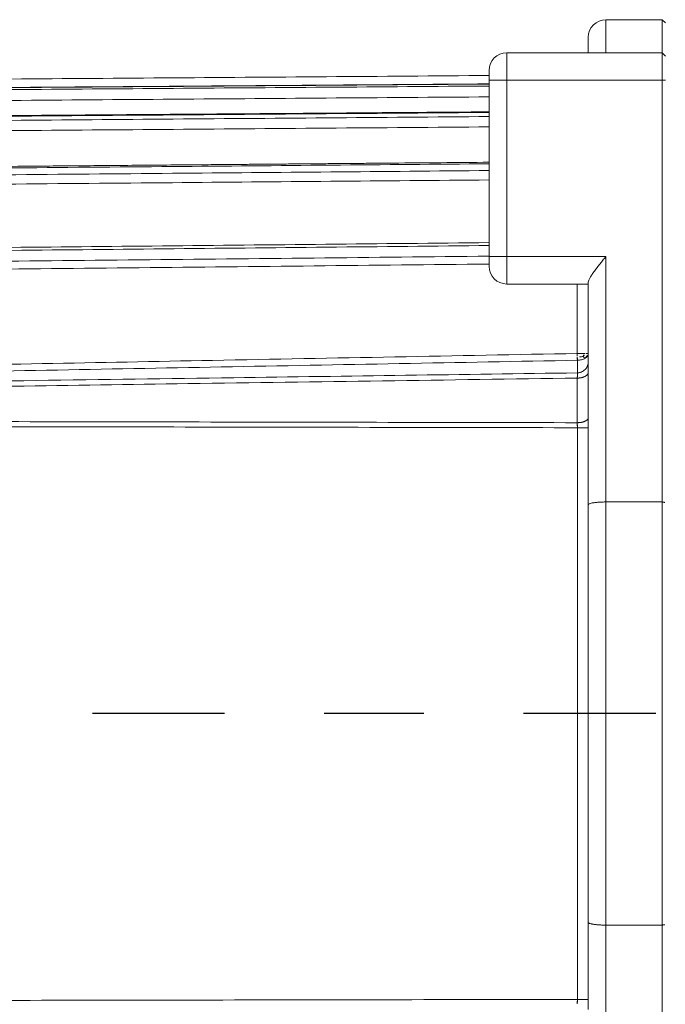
# Model space of a CAD drawing. Header units: metres. Extents: x 6538042 to 13082743, y 6022817 to 12049805.
# Tile 60 of 92: x 6539628.08 to 6539628.728, y 6024207.362 to 6024208.351. Entities that reach past the tile are written whole.
import ezdxf

# ---------------------------------------------------------------- set-up
doc = ezdxf.new("R2010")
doc.units = ezdxf.units.M
doc.header["$MEASUREMENT"] = 0
doc.linetypes.add('DOT_CENTER', pattern=[14, 12, -1, 0, -1])
doc.layers.get('0').update_dxf_attribs({"linetype": 'CONTINUOUS', "lineweight": 18})
doc.layers.add('1', color=7, linetype='CONTINUOUS')
doc.layers.add('d-komora zawory', color=7, linetype='CONTINUOUS', lineweight=13)

# ---------------------------------------------------------------- blocks, each defined once
blk = doc.blocks.new('Hand_Crank_Size_1__65', base_point=(227.649999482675, 256.0290661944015))
at = {"layer": '1', "color": 2, "linetype": 'DOT_CENTER'}
blk.add_line((291.5499994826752, 308.9935322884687), (-94.44356214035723, 308.9935322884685), dxfattribs=at)
blk = doc.blocks.new('Motor_BG1__72', base_point=(-85.65000051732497, 245.9935322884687))
at = {"color": 7, "linetype": 'Continuous'}
for p, q in [((52.24999948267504, 371.9935322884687), (57.34999948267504, 371.9935322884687)), ((57.64999948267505, 371.6935322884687), (57.34999948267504, 371.9935322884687)), ((57.34999948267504, 371.9935322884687), (57.34999948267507, 368.9935322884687)), ((50.64999948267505, 370.3935322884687), (50.64999948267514, 368.9935322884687)), ((52.24999948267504, 368.9935322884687), (43.24999948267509, 368.9935322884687)), ((52.24999948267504, 368.9935322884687), (57.34999948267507, 368.9935322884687)), ((57.64999948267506, 368.6935322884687), (57.34999948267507, 368.9935322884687)), ((57.34999948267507, 368.9935322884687), (57.34999948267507, 366.4935322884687)), ((-84.35735325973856, 366.0008311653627), (41.64999948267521, 366.9273558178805)), ((41.6499994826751, 366.4935322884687), (41.6499994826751, 367.3935322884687)), ((41.6499994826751, 366.4935322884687), (41.6499994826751, 350.4935322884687)), ((57.34999948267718, 328.2029050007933), (57.34999948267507, 366.4935322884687)), ((41.64999948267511, 349.8024429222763), (41.6499994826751, 350.4935322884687)), ((41.6499994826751, 349.5935322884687), (41.64999948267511, 349.8024429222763)), ((49.64999948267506, 347.9935322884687), (43.24999948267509, 347.9935322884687)), ((50.64999948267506, 347.9935322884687), (49.64999948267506, 347.9935322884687)), ((50.64999948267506, 348.1611515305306), (50.64999948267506, 347.9935322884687)), ((50.64999948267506, 347.9935322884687), (50.64999948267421, 341.6873350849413)), ((50.64999948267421, 341.6873350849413), (50.64999948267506, 340.9254609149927)), ((50.64999948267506, 340.9254609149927), (50.64999948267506, 339.9762408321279)), ((50.64999948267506, 339.9762408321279), (50.64999948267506, 335.8565182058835)), ((50.64999948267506, 335.8565182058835), (50.64999948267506, 334.9460644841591)), ((50.64999948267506, 334.9460644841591), (50.64999948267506, 327.9513802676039)), ((52.24999948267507, 328.2029050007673), (57.34999948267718, 328.2029050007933)), ((57.34999948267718, 328.2029050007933), (57.34999948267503, 289.7841595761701)), ((50.64999948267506, 327.9513802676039), (50.64999948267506, 290.0356843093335)), ((50.64999948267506, 290.0356843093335), (50.64999948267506, 283.0410007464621)), ((52.24999948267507, 289.7841595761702), (57.34999948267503, 289.7841595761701)), ((57.34999948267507, 251.4935322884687), (57.34999948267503, 289.7841595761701)), ((50.64999948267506, 283.0410007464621), (50.64999948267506, 282.1305463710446))]:
    blk.add_line(p, q, dxfattribs=at)
at = {"color": 2, "linetype": 'Continuous'}
for p, q in [((52.24999948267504, 371.9935322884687), (52.24999948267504, 368.9935322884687)), ((43.24999948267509, 366.4935322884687), (43.24999948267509, 368.9935322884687)), ((41.6499994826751, 366.4935322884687), (43.24999948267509, 366.4935322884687)), ((43.24999948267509, 366.4935322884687), (57.34999948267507, 366.4935322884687)), ((43.24999948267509, 366.4935322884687), (43.24999948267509, 350.4935322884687)), ((57.64999948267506, 366.4935322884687), (57.34999948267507, 366.4935322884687)), ((41.6499994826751, 350.4935322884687), (43.24999948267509, 350.4935322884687)), ((52.24999948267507, 350.4935322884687), (43.24999948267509, 350.4935322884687)), ((43.24999948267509, 347.9935322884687), (43.24999948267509, 350.4935322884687)), ((52.24999948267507, 350.4935322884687), (52.24999948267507, 328.2029050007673)), ((49.64999948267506, 341.6873351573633), (49.64999948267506, 347.9935322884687)), ((49.66162660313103, 341.0703780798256), (49.6616266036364, 339.9255257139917)), ((52.24999948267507, 328.2029050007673), (52.24999948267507, 289.7841595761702)), ((52.24999948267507, 289.7841595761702), (52.24999948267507, 267.4935322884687))]:
    blk.add_line(p, q, dxfattribs=at)
at = {"color": 7, "linetype": 'Continuous'}
for centre, radius, start, end in [((52.24999948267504, 370.3935322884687), 1.600000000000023, 90, 180), ((43.24999948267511, 367.3935322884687), 1.600000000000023, 90.0000000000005, 180), ((43.24999948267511, 349.5935322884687), 1.600000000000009, 180, 269.9999999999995)]:
    blk.add_arc(centre, radius, start, end, dxfattribs=at)
at = {"color": 2, "linetype": 'Continuous'}
for points in [[(41.64999948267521, 366.9251216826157), (12.1499994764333, 366.7082012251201), (-17.35000052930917, 366.4912806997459), (-50.85367689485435, 366.2449201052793), (-84.35735325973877, 365.9985594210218)], [(-84.35735325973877, 365.2094207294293), (-52.86690063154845, 365.4443290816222), (-17.35008784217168, 365.7092384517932), (12.09088651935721, 365.9288027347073), (41.64999948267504, 366.1492235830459)], [(41.64999948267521, 365.971409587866), (12.09057969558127, 365.7502722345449), (-17.35005120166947, 365.5299933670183), (-53.34162292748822, 365.2606579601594), (-84.35735325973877, 365.0285211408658)], [(41.6499994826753, 364.9878818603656), (12.09141942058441, 364.7668785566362), (-17.35001296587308, 364.5467224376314), (-53.27216495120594, 364.2780656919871), (-84.35000051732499, 364.0456036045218)], [(-84.35735325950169, 362.5834470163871), (-53.45152475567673, 362.8256217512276), (-17.35000405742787, 363.1083403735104), (12.08536580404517, 363.3387220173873), (41.64999948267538, 363.5699969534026)], [(41.64999948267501, 363.1968661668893), (12.0845077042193, 362.9639357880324), (-17.35000127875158, 362.7319041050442), (-53.47892175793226, 362.4469159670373), (-84.35735326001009, 362.2031807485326)], [(41.64999948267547, 362.2612259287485), (12.08521729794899, 362.0288128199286), (-17.35000168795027, 361.7972911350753), (-53.45713121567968, 361.513115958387), (-84.35000051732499, 361.2698228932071)], [(-84.35735325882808, 357.825198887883), (-53.76669089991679, 358.0888389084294), (-17.35000828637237, 358.4021777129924), (12.90654969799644, 358.6620969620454), (41.64999948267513, 358.9086742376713)], [(41.64999948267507, 358.2950308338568), (12.92803182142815, 358.0454758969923), (-17.35000846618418, 357.7819988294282), (-53.82433952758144, 357.4640439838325), (-84.35735325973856, 357.1974040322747)], [(41.64999948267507, 357.4439935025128), (12.92502860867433, 357.1956222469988), (-17.35000692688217, 356.9334629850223), (-53.81305907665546, 356.6171853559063), (-84.35000051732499, 356.3518533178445)], [(41.64999948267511, 351.4854813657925), (12.15726822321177, 351.1869110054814), (-17.33545291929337, 350.8873164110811), (-50.84640999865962, 350.5456322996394), (-84.35735325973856, 350.2025629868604)], [(-84.35735325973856, 349.2049692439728), (-53.10520743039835, 349.5329766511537), (-21.85304738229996, 349.8596199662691), (9.898469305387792, 350.190119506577), (41.6499994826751, 350.5192779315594)], [(-84.35000051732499, 348.4996148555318), (-53.09785458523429, 348.8247235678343), (-21.84569463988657, 349.1485151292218), (9.902145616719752, 349.4761263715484), (41.64999948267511, 349.8024429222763)], [(-78.35000051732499, 339.2154941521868), (-44.6417428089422, 339.878677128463), (-14.35029254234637, 340.4668811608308), (16.56031475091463, 341.0599745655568), (49.64999948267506, 341.6873351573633)], [(49.64999948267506, 341.6873351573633), (49.64982990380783, 341.610811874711), (49.650136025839, 341.5229624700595), (49.65084552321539, 341.4469880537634), (49.65217524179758, 341.3609072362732)], [(50.35710623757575, 341.6873351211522), (50.20484584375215, 341.6873351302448), (50.03268295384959, 341.687335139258), (49.84427513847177, 341.6873351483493), (49.64999948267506, 341.6873351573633)], [(50.1670254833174, 341.4110161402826), (50.27138483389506, 341.5404307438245), (50.35710623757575, 341.6873351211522)], [(50.64999948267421, 341.6873350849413), (50.61193924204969, 341.6873350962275), (50.57387900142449, 341.6873351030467), (50.48061792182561, 341.6873351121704), (50.35710623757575, 341.6873351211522)], [(50.36120516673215, 341.2535948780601), (50.57498749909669, 341.4528778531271), (50.64999948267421, 341.6873350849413)], [(-78.35000051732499, 338.6284728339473), (-44.63646759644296, 339.2834138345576), (-14.34447905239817, 339.8643840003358), (17.35343827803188, 340.465157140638), (49.66162660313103, 341.0703780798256)], [(50.1670254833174, 341.4110161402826), (49.92574667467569, 341.3747813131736), (49.65217524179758, 341.3609072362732)], [(49.65217524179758, 341.3609072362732), (49.65389709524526, 341.2830319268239), (49.65607150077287, 341.2080148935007), (49.65864215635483, 341.1373877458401), (49.66162660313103, 341.0703780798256)], [(49.66162660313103, 341.0703780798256), (50.04072502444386, 341.1193832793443), (50.36120516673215, 341.2535948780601)], [(50.1670254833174, 341.4110161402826), (50.27368462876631, 341.3308204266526), (50.36120516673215, 341.2535948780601)], [(49.65735603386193, 339.4506474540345), (49.70176013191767, 339.4513551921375), (49.74683399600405, 339.4531361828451), (49.79245134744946, 339.4560405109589), (49.83847289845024, 339.4601120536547), (49.88474790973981, 339.4653905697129), (49.9311144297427, 339.4719072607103), (49.97740103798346, 339.4796878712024), (50.02342815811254, 339.4887473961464), (50.06900977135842, 339.4990943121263), (50.11395594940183, 339.5107245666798), (50.15807423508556, 339.5236269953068), (50.20117343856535, 339.5377767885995), (50.24306431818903, 339.5531420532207), (50.28356456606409, 339.5696769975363), (50.32249840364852, 339.5873294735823), (50.35970257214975, 339.6060341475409), (50.39502450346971, 339.6257207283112), (50.42832904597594, 339.6463073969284), (50.4594949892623, 339.6677093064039), (50.48842220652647, 339.6898325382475), (50.51502649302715, 339.7125823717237), (50.53924678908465, 339.7358580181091), (50.5610385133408, 339.7595601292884), (50.58038053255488, 339.7835865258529), (50.59726739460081, 339.8078384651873), (50.61171572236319, 339.832217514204), (50.62375593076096, 339.8566302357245), (50.63343774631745, 339.8809862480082), (50.64082207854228, 339.9052012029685), (50.64598542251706, 339.9291959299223), (50.64901251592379, 339.9528978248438), (50.64999948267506, 339.9762408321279)], [(49.66399861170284, 339.9255589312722), (49.66377243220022, 339.9093972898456), (49.66354625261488, 339.8932356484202), (49.66298992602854, 339.8534834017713), (49.66222665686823, 339.7989441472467), (49.66207481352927, 339.7880942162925), (49.66176075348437, 339.7656531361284), (49.66131185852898, 339.7335774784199), (49.66075551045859, 339.6938238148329), (49.66011909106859, 339.6483487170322), (49.65946552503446, 339.6016484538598), (49.65880809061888, 339.554671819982), (49.65872115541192, 339.5484599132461), (49.65863366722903, 339.542208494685), (49.65854609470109, 339.535916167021), (49.65845586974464, 339.5295850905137), (49.65825630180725, 339.516802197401), (49.65804111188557, 339.5038634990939), (49.6576302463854, 339.4775380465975), (49.65735603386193, 339.4506474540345)], [(49.65735603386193, 339.4506474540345), (14.33463867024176, 338.9467354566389), (-17.35017040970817, 338.489291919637), (-49.54706677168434, 338.0189350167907), (-84.35735325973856, 337.503821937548)], [(49.65735603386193, 339.4506474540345), (49.65735412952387, 339.3912099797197), (49.65735222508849, 339.3316770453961), (49.65735222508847, 338.3970452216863), (49.65735222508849, 337.4515482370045), (49.65735222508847, 336.493265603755), (49.65735222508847, 335.5256778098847), (49.65735268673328, 335.4635346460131), (49.65735314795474, 335.401379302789)], [(49.65735314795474, 335.401379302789), (15.34064168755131, 335.4662795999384), (-17.34999501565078, 335.5266920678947), (-52.72341770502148, 335.5905199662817), (-84.35735325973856, 335.6462519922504)], [(50.64999948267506, 335.8565182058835), (50.64992757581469, 335.8510600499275), (50.6497104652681, 335.8455760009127), (50.64783367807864, 335.8265794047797), (50.64414422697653, 335.8073344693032), (50.63856733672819, 335.787889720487), (50.63103743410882, 335.7682977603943), (50.62149561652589, 335.7486155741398), (50.60989507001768, 335.7289032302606), (50.59619775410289, 335.7092248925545), (50.58038023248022, 335.6896464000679), (50.56103817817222, 335.668831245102), (50.53924632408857, 335.6482964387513), (50.51502598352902, 335.6281308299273), (50.48842154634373, 335.6084204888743), (50.45949427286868, 335.5892530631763), (50.4283281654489, 335.5707106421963), (50.39502355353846, 335.5528749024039), (50.35970145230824, 335.5358194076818), (50.32249720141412, 335.5196153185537), (50.28356319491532, 335.5043236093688), (50.2430628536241, 335.4900011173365), (50.2011718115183, 335.4766931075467), (50.15807250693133, 335.4644394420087), (50.11395406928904, 335.4532678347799), (50.06900778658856, 335.4431999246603), (50.02342603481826, 335.4342454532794), (49.97739881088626, 335.4264080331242), (49.9311120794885, 335.4196803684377), (49.88474546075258, 335.4140495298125), (49.83847034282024, 335.4094932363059), (49.79244870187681, 335.4059844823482), (49.74683126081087, 335.4034888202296), (49.70175731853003, 335.4019682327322), (49.65735314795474, 335.401379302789)], [(49.65735314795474, 335.401379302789), (49.65758355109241, 335.3579469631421), (49.65787707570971, 335.3135721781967), (49.65793138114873, 335.3035109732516), (49.65798476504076, 335.2934075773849), (49.6582659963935, 335.23618981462), (49.65851710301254, 335.177914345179), (49.65873705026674, 335.1188279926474), (49.65892519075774, 335.059112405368), (49.65907358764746, 335.0026585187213), (49.65919026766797, 334.9460199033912)], [(49.65919026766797, 334.9460199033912), (16.19274208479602, 335.0062939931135), (-17.34999542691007, 335.0652550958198), (-52.7192710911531, 335.1258642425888), (-84.35919130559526, 335.1787329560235)], [(49.65919026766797, 334.9460199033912), (49.70352765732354, 334.9460218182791), (49.74856347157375, 334.9460236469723), (49.79414254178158, 334.9460253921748), (49.84010969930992, 334.9460270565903), (49.88630977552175, 334.9460286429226), (49.93258760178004, 334.9460301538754), (49.97878800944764, 334.9460315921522), (50.02475582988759, 334.9460329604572), (50.05515774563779, 334.9460338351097), (50.08529763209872, 334.9460346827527), (50.11512123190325, 334.9460355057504), (50.1445742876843, 334.9460363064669), (50.17360254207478, 334.9460370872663), (50.20215173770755, 334.9460378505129), (50.23016761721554, 334.9460385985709), (50.25759592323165, 334.9460393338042), (50.28438239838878, 334.9460400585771), (50.3104727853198, 334.9460407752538), (50.33581282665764, 334.9460414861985), (50.36034826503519, 334.9460421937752), (50.38075891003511, 334.9460428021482), (50.40050274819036, 334.9460434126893), (50.41956634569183, 334.946044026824), (50.4379362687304, 334.9460446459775), (50.45559908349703, 334.9460452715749), (50.47254135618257, 334.9460459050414), (50.48874965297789, 334.9460465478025), (50.50421054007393, 334.9460472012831), (50.51891058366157, 334.9460478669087), (50.53283634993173, 334.9460485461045), (50.54597440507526, 334.9460492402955), (50.55831131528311, 334.9460499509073), (50.5698336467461, 334.9460506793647), (50.58052796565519, 334.9460514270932), (50.59045786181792, 334.9460521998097), (50.59958646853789, 334.9460529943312), (50.6079212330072, 334.9460538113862), (50.615469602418, 334.9460546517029), (50.6222390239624, 334.9460555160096), (50.62823694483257, 334.9460564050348), (50.63347081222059, 334.9460573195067), (50.63743770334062, 334.9460581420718), (50.64084034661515, 334.9460589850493), (50.64368880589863, 334.9460598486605), (50.64599314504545, 334.946060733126), (50.64776456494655, 334.9460616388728), (50.64901462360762, 334.9460625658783), (50.6495919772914, 334.9460633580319), (50.64999948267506, 334.9460644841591)], [(49.65919026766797, 283.0410446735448), (49.65919026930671, 296.017288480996), (49.65919027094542, 308.9935322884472), (49.65919026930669, 321.9697760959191), (49.65919026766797, 334.9460199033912)], [(-84.35919130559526, 282.8083316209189), (-52.71927131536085, 282.8612003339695), (-17.34999550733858, 282.9218094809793), (15.34390229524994, 282.9792606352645), (49.65919026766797, 283.0410446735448)], [(49.65919026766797, 283.0410446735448), (49.65907358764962, 282.9844060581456), (49.65892519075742, 282.9279521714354), (49.65873705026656, 282.8682365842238), (49.65851710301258, 282.8091502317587), (49.65826599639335, 282.7508747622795), (49.65798476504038, 282.6936569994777), (49.65793138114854, 282.683553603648), (49.65787707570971, 282.6734923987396), (49.6575835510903, 282.629117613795), (49.65735314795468, 282.5856852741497)], [(49.65919026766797, 283.0410446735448), (49.70352765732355, 283.0410427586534), (49.74856347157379, 283.0410409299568), (49.7941425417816, 283.0410391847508), (49.84010969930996, 283.0410375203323), (49.88630977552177, 283.0410359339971), (49.93258760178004, 283.0410344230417), (49.97878800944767, 283.0410329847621), (50.02475582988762, 283.0410316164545), (50.05515774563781, 283.0410307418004), (50.08529763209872, 283.0410298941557), (50.11512123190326, 283.0410290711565), (50.14457428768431, 283.0410282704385), (50.17360254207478, 283.0410274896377), (50.20215173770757, 283.0410267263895), (50.23016761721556, 283.0410259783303), (50.25759592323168, 283.0410252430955), (50.28438239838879, 283.0410245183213), (50.31047278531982, 283.0410238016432), (50.33581282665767, 283.0410230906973), (50.36034826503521, 283.0410223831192), (50.38075891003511, 283.0410217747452), (50.40050274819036, 283.0410211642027), (50.41956634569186, 283.0410205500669), (50.43793626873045, 283.0410199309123), (50.45559908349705, 283.0410193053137), (50.47254135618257, 283.041018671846), (50.48874965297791, 283.0410180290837), (50.50421054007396, 283.0410173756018), (50.51891058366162, 283.041016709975), (50.53283634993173, 283.0410160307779), (50.54597440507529, 283.0410153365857), (50.5583113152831, 283.0410146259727), (50.5698336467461, 283.0410138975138), (50.58052796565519, 283.0410131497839), (50.59045786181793, 283.041012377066), (50.5995864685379, 283.041011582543), (50.60792123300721, 283.0410107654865), (50.61546960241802, 283.0410099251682), (50.62223902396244, 283.0410090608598), (50.62823694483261, 283.041008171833), (50.63347081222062, 283.0410072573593), (50.63743770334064, 283.0410064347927), (50.64084034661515, 283.0410055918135), (50.64368880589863, 283.0410047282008), (50.64599314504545, 283.0410038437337), (50.64776456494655, 283.0410029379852), (50.64901462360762, 283.0410020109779), (50.6495919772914, 283.041001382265), (50.64999948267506, 283.0410007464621)]]:
    blk.add_spline(points, degree=3, dxfattribs=at)
at = {"color": 7, "linetype": 'Continuous'}
for points in [[(-84.35363311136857, 365.2233306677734), (-84.13991976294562, 365.2249242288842), (-83.55226551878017, 365.2293060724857), (-82.61037747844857, 365.2363292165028), (-81.33396274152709, 365.245846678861), (-79.74272840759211, 365.2577114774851), (-77.85638157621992, 365.2717766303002), (-75.69462934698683, 365.2878951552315), (-73.27717881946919, 365.3059200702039), (-70.62373709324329, 365.3257043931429), (-67.75401126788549, 365.3471011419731), (-64.68770844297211, 365.3699633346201), (-61.44453571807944, 365.3941439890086), (-58.0442001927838, 365.4194961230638), (-54.50640896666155, 365.4458727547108), (-50.85086913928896, 365.4731269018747), (-42.47517577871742, 365.5355711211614), (-34.09948240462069, 365.5980135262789), (-29.91163571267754, 365.629234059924), (-25.72378901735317, 365.6604541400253), (-21.53594232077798, 365.6916740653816), (-17.34809561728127, 365.7228930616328), (-16.30683309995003, 365.7306551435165), (-14.90408116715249, 365.7411120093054), (-13.15140736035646, 365.7541773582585), (-11.06037922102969, 365.7697648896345), (-8.642564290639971, 365.787788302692), (-5.909530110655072, 365.8081612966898), (-2.872844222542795, 365.8307975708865), (0.4559258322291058, 365.8556108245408), (4.065212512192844, 365.8825147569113), (7.943448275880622, 365.911423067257), (12.07906558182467, 365.9422494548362), (16.46049688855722, 365.9749076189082), (21.07617465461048, 366.0093112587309), (25.91453133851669, 366.0453740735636), (30.96399939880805, 366.0830097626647), (36.21301129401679, 366.122132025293), (41.64999948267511, 366.1626545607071)], [(-18.12364839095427, 363.1611680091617), (-17.9737722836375, 363.1623373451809), (-17.86194395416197, 363.1632120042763), (-17.74673130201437, 363.1641171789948), (-17.58874744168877, 363.1653566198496), (-17.33853515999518, 363.1673119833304), (-17.07683068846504, 363.1693524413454), (-16.81512622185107, 363.1713935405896), (-16.55342178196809, 363.1734380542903), (-16.29171735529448, 363.1754842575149), (-15.96309092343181, 363.178053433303), (-15.64959358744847, 363.1805028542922), (-15.24489960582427, 363.1836635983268), (-14.19808182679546, 363.1918391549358), (-13.15126405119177, 363.2000151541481), (-11.05762850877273, 363.2163682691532), (-8.96399297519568, 363.2327225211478), (-4.776721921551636, 363.2654327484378), (-0.5894508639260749, 363.2981424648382), (2.020195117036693, 363.3185264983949), (4.65832614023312, 363.3391312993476), (7.35813885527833, 363.360216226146), (10.15282991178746, 363.38204063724), (13.07559595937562, 363.4048638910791), (16.15963364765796, 363.4289453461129)], [(16.15963364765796, 363.4289453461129), (28.71472073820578, 363.5269721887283), (41.6499994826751, 363.6279466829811)], [(-84.30643490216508, 357.9690440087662), (-80.11701840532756, 358.0050022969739), (-75.93362637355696, 358.0409017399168), (-73.84042420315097, 358.0588617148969), (-71.74722201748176, 358.0768199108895), (-70.70062090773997, 358.0857970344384), (-69.65401978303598, 358.0947724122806), (-68.6074186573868, 358.1037476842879), (-67.56081753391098, 358.1127232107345), (-66.46460191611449, 358.1221247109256), (-65.38112763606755, 358.1314173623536), (-64.29024942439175, 358.1407735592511), (-63.17182201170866, 358.1503656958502), (-62.00570012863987, 358.160366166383), (-60.77173850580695, 358.1709473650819), (-59.44979187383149, 358.1822816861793), (-58.01971496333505, 358.1945415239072), (-56.46136250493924, 358.207899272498), (-54.75458922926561, 358.2225273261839), (-52.87924986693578, 358.2385980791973), (-50.81519914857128, 358.2562839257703), (-49.09938032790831, 358.2709845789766), (-47.40856599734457, 358.2854699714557), (-45.71652506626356, 358.2999649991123), (-43.99702644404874, 358.3146945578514), (-42.2238390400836, 358.3298835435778), (-40.37073176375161, 358.3457568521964), (-38.41147352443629, 358.3625393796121), (-36.31983323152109, 358.3804560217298), (-34.06957979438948, 358.3997316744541), (-29.88365905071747, 358.4355872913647), (-25.69677001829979, 358.4714440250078), (-23.60368557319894, 358.4893645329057), (-21.51036498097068, 358.5072827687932), (-20.94960680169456, 358.5120818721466), (-20.52625549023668, 358.5157047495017), (-20.21021277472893, 358.5184092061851), (-19.97138038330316, 358.5204530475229), (-19.77966004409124, 358.5220940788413), (-19.60495348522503, 358.5235901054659), (-19.41716243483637, 358.5251989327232), (-19.15551214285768, 358.5274415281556), (-18.89386185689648, 358.5296848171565), (-18.64430045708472, 358.5318244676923), (-18.489411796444, 358.5331518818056), (-18.37056126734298, 358.5341693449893), (-18.23975963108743, 358.5352874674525), (-18.10891090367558, 358.536403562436), (-17.95837993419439, 358.5376842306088), (-17.84726052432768, 358.5386359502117), (-17.70801172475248, 358.5398487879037), (-17.55495143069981, 358.5411835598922), (-17.32396033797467, 358.5431675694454), (-17.19316839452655, 358.5442801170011), (-17.06230987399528, 358.5453900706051), (-16.93092628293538, 358.5465050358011), (-16.80065942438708, 358.5476142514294), (-16.5389321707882, 358.5498535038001), (-16.27735883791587, 358.5520991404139), (-15.95139150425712, 358.5548964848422), (-15.6397182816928, 358.5575642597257), (-15.23075757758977, 358.5610587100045), (-14.19349497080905, 358.5699201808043), (-13.13755476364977, 358.578943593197), (-11.04439387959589, 358.5968365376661), (-8.95114933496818, 358.6147366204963), (-4.764744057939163, 358.6505473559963), (-0.578338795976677, 358.6863598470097), (2.10815175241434, 358.7093349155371), (4.787253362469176, 358.7322399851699), (7.495841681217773, 358.7553910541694), (10.27079235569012, 358.7791041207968), (13.14898103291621, 358.8036951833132), (16.16728335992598, 358.8294802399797), (17.30645215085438, 358.8392114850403), (18.616224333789, 358.8503998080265), (20.06527614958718, 358.8627775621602), (21.6222838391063, 358.8760771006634), (23.25592364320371, 358.8900307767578), (24.93487180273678, 358.9043709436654), (26.62780455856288, 358.918829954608), (28.30339815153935, 358.9331401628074), (29.93032882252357, 358.9470339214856), (31.47727281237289, 358.9602435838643), (32.91290636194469, 358.9725015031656), (37.28145241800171, 359.009795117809), (41.6499994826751, 359.0470807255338)], [(-84.33484091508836, 350.4799139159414), (-50.85791325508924, 350.8197562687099), (-17.33743915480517, 351.1587047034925), (12.01226117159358, 351.4544077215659), (41.64999948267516, 351.7520191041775)], [(50.64999948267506, 348.1611515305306), (50.69169046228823, 348.3359489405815), (50.82218533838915, 348.5911719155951), (50.99354708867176, 348.8578192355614), (51.21851387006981, 349.1735566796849), (51.4541052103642, 349.486039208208), (51.71534257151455, 349.8216606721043), (51.97890693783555, 350.1542227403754), (52.24999948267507, 350.4935322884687)], [(49.66399861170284, 339.9255589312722), (49.76108295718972, 339.931648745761), (49.85711544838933, 339.9471406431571), (49.95905701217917, 339.9744092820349), (50.04236219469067, 340.00563758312), (50.21283620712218, 340.0988694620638), (50.3620587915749, 340.2233090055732), (50.42689794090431, 340.2957992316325), (50.4843879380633, 340.3742465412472), (50.53783739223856, 340.465267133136), (50.57522997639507, 340.5460199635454), (50.60770428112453, 340.6376774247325), (50.63112366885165, 340.7320584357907), (50.64604052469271, 340.836553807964), (50.64999948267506, 340.9254609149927)], [(-78.35000051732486, 338.091935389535), (-45.60907407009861, 338.5691523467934), (-17.34400368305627, 338.9764197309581), (18.49755162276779, 339.4868754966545), (49.66399861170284, 339.9255589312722)], [(50.64999948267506, 327.9513802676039), (50.68043351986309, 328.0004654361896), (50.7706710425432, 328.0475995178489), (50.9170210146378, 328.0909092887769), (51.11397677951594, 328.1288451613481), (51.24047492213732, 328.1468057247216), (51.35623038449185, 328.1602367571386), (51.47921808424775, 328.1719739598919), (51.63373331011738, 328.1836165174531), (51.78239938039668, 328.1919927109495), (51.93557658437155, 328.1980320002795), (52.09202601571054, 328.2016840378), (52.24999948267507, 328.2029050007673)], [(57.34999948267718, 328.2029050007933), (57.425022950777, 328.1911847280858), (57.50000059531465, 328.1794644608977), (57.57578058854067, 328.1676114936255), (57.64999948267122, 328.1559955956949)], [(50.64999948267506, 290.0356843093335), (50.68043351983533, 289.9865991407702), (50.7706710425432, 289.9394650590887), (50.83082450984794, 289.9191181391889), (50.91681903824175, 289.8962030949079), (51.00948511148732, 289.8764446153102), (51.11397677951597, 289.8582194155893), (51.24047492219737, 289.8402588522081), (51.35623038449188, 289.8268278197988), (51.49132049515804, 289.8140605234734), (51.63373331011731, 289.8034480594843), (51.79543857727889, 289.7944586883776), (51.9355765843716, 289.7890325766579), (52.07825882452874, 289.7856032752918), (52.24999948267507, 289.7841595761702)], [(57.34999948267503, 289.7841595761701), (57.42536585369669, 289.7959334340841), (57.50000056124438, 289.8076001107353), (57.57515636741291, 289.8193554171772), (57.64999948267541, 289.8310689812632)]]:
    blk.add_spline(points, degree=3, dxfattribs=at)
blk = doc.blocks.new('Actuator_Size_1__77', base_point=(-85.65000051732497, 207.5435322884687))
for name, p in [('Hand_Crank_Size_1__65', (227.649999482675, 256.0290661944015)), ('Motor_BG1__72', (-85.65000051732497, 245.9935322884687))]:
    blk.add_blockref(name, p)
blk = doc.blocks.new('1 zawór')
at = {"xscale": 0.01658879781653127, "yscale": 0.01658879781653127, "zscale": 0.01658879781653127}
blk.add_blockref('Actuator_Size_1__77', (5474688.377378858, 5917662.504472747), dxfattribs=at)

msp = doc.modelspace()

# ---------------------------------------------------------------- block references
at = {"layer": 'd-komora zawory', "xscale": 0.666666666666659, "yscale": 0.666666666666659, "zscale": 0.666666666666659}
msp.add_blockref('1 zawór', (2889834.891557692, 2079098.195834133), dxfattribs=at)

doc.saveas('drawing.dxf')
